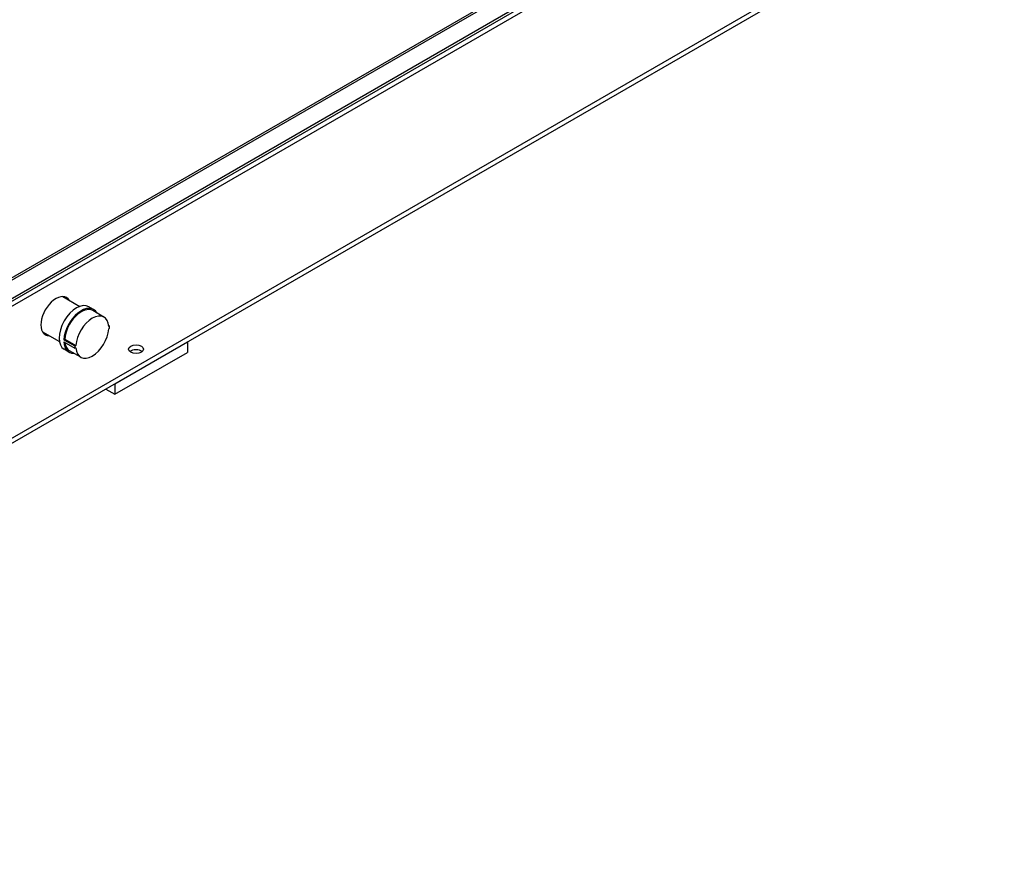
# Model space of a CAD drawing. Header units: inches. Extents: x 17 to 189, y 68 to 193.
# Tile 36 of 43: x 128 to 186, y 68 to 117. Entities that reach past the tile are written whole.
import ezdxf

# ---------------------------------------------------------------- set-up
doc = ezdxf.new("R2010")
doc.units = ezdxf.units.IN
doc.header["$LTSCALE"] = 10.666667
doc.header["$MEASUREMENT"] = 0
doc.layers.get('0').update_dxf_attribs({"lineweight": 25})

msp = doc.modelspace()

# ---------------------------------------------------------------- linework, layer by layer
for p, q in [((185.47, 135.357), (86.035, 77.948)), ((185.603, 135.281), (86.167, 77.871)), ((86.034, 76.57), (185.736, 134.133)), ((185.494, 134.143), (86.146, 76.784)), ((86.034, 76.276), (185.736, 133.839)), ((86.034, 68.56), (185.736, 126.123)), ((86.034, 68.266), (185.736, 125.829)), ((130.719, 100.917), (131.709, 100.345)), ((132.517, 100.167), (132.238, 100.327)), ((133.124, 99.725), (132.477, 100.098)), ((133.398, 99.234), (133.45, 99.204)), ((129.531, 98.86), (130.522, 98.288)), ((130.784, 98.401), (130.84, 98.433)), ((130.784, 98.401), (131.421, 98.033)), ((130.84, 98.433), (131.486, 98.06)), ((130.784, 98.272), (131.421, 97.904)), ((131.08, 97.678), (130.801, 97.838)), ((133.764, 95.823), (138.006, 98.272)), ((138.006, 98.272), (138.006, 97.66)), ((131.765, 97.373), (131.119, 97.746)), ((133.764, 95.211), (138.006, 97.66)), ((133.233, 95.517), (133.764, 95.211)), ((133.764, 95.823), (133.764, 95.211))]:
    msp.add_line(p, q)
for centre, major_axis, start_param, end_param in [((130.32, 99.776), (-0.625, -1.083), 2.824032, 6.600746), ((130.15, 99.874), (0.625, 1.083), 5.965625, 6.147), ((131.52, 99.083), (-0.719, -1.244), 3.141593, 6.283185), ((131.798, 98.922), (0.719, 1.244), 5.950612, 8.584558), ((131.798, 98.922), (0.679, 1.176), 0, 2.298191), ((132.445, 98.549), (0.679, 1.176), 5.555791, 8.581376), ((132.445, 98.549), (-0.679, -1.176), 5.555791, 8.581376), ((126.537, 102.024), (8.464, 0), 5.658683, 5.668129), ((126.537, 101.896), (-8.464, 0), 2.51709, 2.526537), ((132.435, 98.554), (-0.719, -1.244), 2.301373, 2.411016), ((130.15, 99.874), (-0.625, -1.083), 0.136185, 0.31756), ((131.798, 98.922), (-0.719, -1.244), 5.552609, 6.615758), ((131.798, 98.922), (-0.679, -1.176), 5.619888, 6.283185), ((132.435, 98.554), (0.719, 1.244), 2.301373, 2.411016), ((126.537, 102.024), (8.464, 0), 5.327445, 5.336892), ((126.537, 101.896), (-8.464, 0), 2.185852, 2.195299), ((135.001, 97.558), (-0.438, 0), 3.762592, 5.662186), ((135.001, 97.558), (0.437, 0), 0.620999, 2.520594)]:
    msp.add_ellipse(centre, major_axis=major_axis, ratio=0.57735, start_param=start_param, end_param=end_param)
msp.add_ellipse((135.001, 97.852), major_axis=(-0.438, 0), ratio=0.57735)

doc.saveas('drawing.dxf')
